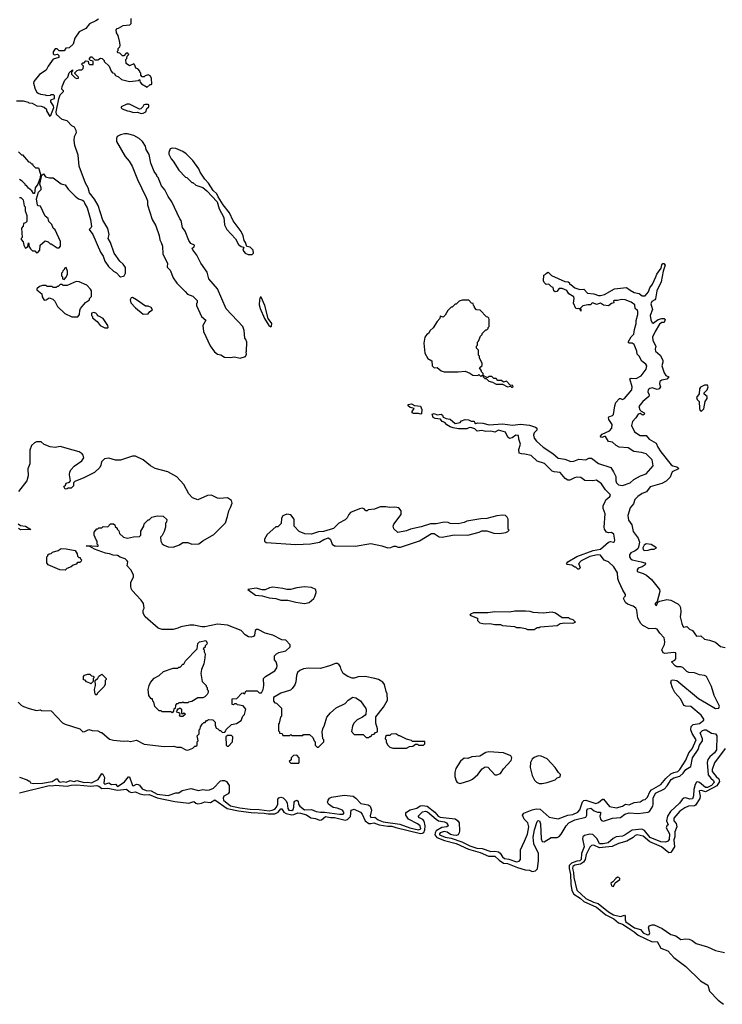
# Model space of a CAD drawing. Extents: x 2494106 to 2685573, y 758056 to 915185.
# Tile 142 of 256: x 2609816 to 2616914, y 787342 to 797296. Entities that reach past the tile are written whole.
import ezdxf

# ---------------------------------------------------------------- set-up
doc = ezdxf.new("R2010")
doc.units = 0

msp = doc.modelspace()

# ---------------------------------------------------------------- linework, layer by layer
at = {"layer": '0CON05XD'}
for points in [[(2610611.7, 797301.7), (2610586.1, 797283.9), (2610520, 797255), (2610483, 797207), (2610417, 797173), (2610371.7, 797108.3), (2610355, 797050), (2610315, 797012.5), (2610283, 797007), (2610265, 796982.5), (2610215, 796980), (2610195, 797000), (2610175, 797000), (2610155, 796970), (2610155, 796950), (2610165, 796942.5), (2610198.3, 796948.3), (2610210, 796935), (2610210, 796915), (2610153.6, 796896.4), (2610103.9, 796826.1), (2610082.5, 796785), (2610015, 796742.5), (2609959.3, 796670.7), (2609957, 796653), (2609972.5, 796595), (2609990, 796565), (2610003.9, 796553.9), (2610025, 796543.3), (2610075, 796537.5), (2610088.3, 796528.3), (2610127, 796533), (2610135, 796540), (2610155, 796540), (2610165, 796530), (2610165, 796497.5), (2610127.5, 796482.5), (2610128.8, 796465), (2610155.7, 796425.7), (2610159.2, 796405), (2610125, 796317.5), (2610090, 796375), (2610090, 796385), (2610065, 796410), (2610035, 796420), (2609993, 796423), (2609945, 796450), (2609913, 796453), (2609905, 796460), (2609855, 796472.5), (2609785, 796472.5)], [(2610835, 794697.5), (2610865, 794702.5), (2610873, 794707), (2610886.4, 794733.6), (2610885, 794790), (2610860, 794825), (2610826.7, 794855), (2610771.2, 794935), (2610733.9, 795043.9), (2610711.2, 795085), (2610721.2, 795125), (2610706.2, 795185), (2610655, 795270), (2610607.7, 795417.7), (2610573, 795483), (2610520, 795545), (2610507, 795597), (2610482.5, 795645), (2610417.5, 795815), (2610406.7, 795925), (2610373.3, 796025), (2610366.7, 796075), (2610370, 796115), (2610390, 796155), (2610387.5, 796175), (2610369.3, 796209.3), (2610344.2, 796224.2), (2610295, 796272.5), (2610245, 796287.5), (2610187.7, 796337.7), (2610184, 796365), (2610210, 796495), (2610225, 796537.5), (2610258.3, 796571.7), (2610258.3, 796578.3), (2610243.3, 796593.3), (2610245, 796620), (2610273.8, 796685), (2610302.5, 796715), (2610315, 796760), (2610350, 796790), (2610350, 796775), (2610340, 796765), (2610340, 796745), (2610375, 796710), (2610395, 796702.5), (2610410, 796705), (2610410, 796715), (2610371.7, 796751.7), (2610371.7, 796758.3), (2610398.3, 796781.7), (2610415, 796790), (2610445, 796790), (2610458.3, 796801.7), (2610460, 796825), (2610440, 796845), (2610455, 796860), (2610468.3, 796861.7), (2610485, 796880), (2610508.3, 796878.3), (2610510, 796855), (2610523, 796843), (2610558.3, 796841.7), (2610558.3, 796878.3), (2610532.5, 796882.5), (2610520, 796895), (2610520, 796905), (2610535, 796920), (2610545, 796920), (2610575, 796890), (2610605, 796890), (2610633, 796907), (2610650, 796905), (2610670, 796885), (2610670, 796875), (2610720, 796825), (2610740, 796775), (2610755, 796760), (2610770, 796755), (2610783.6, 796733.6), (2610815, 796717.5), (2610845, 796692.5), (2610925, 796672.5), (2611015, 796680), (2611025, 796690), (2611033, 796663), (2611047, 796647), (2611105, 796612.5), (2611135, 796640), (2611145, 796640), (2611150, 796645), (2611147.5, 796705), (2611135, 796730), (2611115, 796737.5), (2611085, 796730), (2611075, 796720), (2611055, 796720), (2611040, 796735), (2611040, 796755), (2611030, 796765), (2611030, 796775), (2611008.3, 796798.3), (2610990, 796805), (2610980, 796835), (2610968.3, 796848.3), (2610925, 796830), (2610891.7, 796851.7), (2610890, 796895), (2610900, 796905), (2610901.7, 796928.3), (2610920, 796945), (2610908.3, 796958.3), (2610891.7, 796958.3), (2610868.3, 796931.7), (2610855, 796930), (2610828.3, 796958.3), (2610811.7, 796961.7), (2610800, 796975), (2610810, 796985), (2610810, 797005), (2610828.3, 797021.7), (2610830, 797035), (2610827, 797067), (2610810, 797135), (2610792.5, 797165), (2610790, 797195), (2610801.7, 797208.3), (2610815, 797210), (2610863, 797237), (2610930, 797245), (2610941.7, 797258.3), (2610941.7, 797308.3)], [(2611045, 796347.5), (2611065, 796352.5), (2611090, 796365), (2611101.7, 796398.3), (2611120, 796415), (2611120, 796435), (2611115, 796437.5), (2611085, 796440), (2611070, 796435), (2611060, 796415), (2611040, 796395), (2611025, 796390), (2610925, 796442.5), (2610898.3, 796441.7), (2610840, 796415), (2610840, 796405), (2610850, 796395), (2610905, 796373.3), (2610925, 796372.5), (2610965, 796357.5), (2611005, 796360), (2611045, 796347.5)], [(2612045, 793874.2), (2612098.3, 793891.7), (2612107.5, 793915), (2612102.5, 793935), (2612107.5, 793945), (2612110, 794035), (2612101.7, 794061.7), (2612090, 794075), (2612082.5, 794155), (2612070, 794195), (2611903, 794373), (2611813.3, 794575), (2611727.5, 794677.5), (2611710, 794745), (2611647.5, 794835), (2611606.1, 794916.1), (2611565, 794970), (2611560, 794985), (2611579.3, 795000.7), (2611582.5, 795015), (2611543.6, 795033.6), (2611523.9, 795063.9), (2611487, 795157), (2611462.5, 795195), (2611447.5, 795265), (2611433, 795283), (2611353.6, 795453.6), (2611315, 795510), (2611282.5, 795575), (2611250, 795615), (2611215, 795700), (2611200, 795715), (2611200, 795725), (2611173, 795763), (2611142.5, 795845), (2611123.3, 795933.3), (2611092.5, 795985), (2611087, 796017), (2611057.5, 796065), (2611023.6, 796093.6), (2610970, 796125), (2610905, 796143.3), (2610875, 796143.3), (2610835, 796132.5), (2610802.5, 796115), (2610792.5, 796095), (2610792.5, 796065), (2610881.7, 795911.7), (2610922.5, 795865), (2610952.5, 795815), (2611005, 795680), (2611095, 795500), (2611107.5, 795465), (2611107.5, 795425), (2611153.3, 795275), (2611190.7, 795210.7), (2611226.7, 795115), (2611230.7, 795070.7), (2611246.7, 795045), (2611258.8, 795005), (2611263.8, 794925), (2611310, 794835), (2611307.5, 794795), (2611337.5, 794765), (2611366.4, 794686.4), (2611405, 794632.5), (2611489.3, 794549.3), (2611510.7, 794520.7), (2611565, 794500), (2611608.3, 794458.3), (2611610, 794435), (2611603, 794427), (2611602.5, 794405), (2611652.5, 794295), (2611697, 794257), (2611667, 794203), (2611673.6, 794143.6), (2611739.3, 793999.3), (2611785, 793937.5), (2611815, 793913.3), (2611849.5, 793909.5), (2611885, 793883.8), (2611945, 793882), (2611985, 793888), (2612045, 793874.2)], [(2612165, 794922.5), (2612178.8, 794935), (2612173.8, 794965), (2612145, 794996.7), (2612111.7, 795001.7), (2612097.5, 795045), (2612083, 795063), (2612075, 795110), (2612052.5, 795155), (2611973.9, 795263.9), (2611936.7, 795345), (2611872.5, 795425), (2611820, 795505), (2611807.5, 795535), (2611770.7, 795570.7), (2611722.5, 795645), (2611687.5, 795685), (2611640, 795755), (2611625, 795790), (2611565, 795872.5), (2611499.5, 795939.5), (2611465, 795963.3), (2611393, 795993), (2611355, 795997.5), (2611335, 795990), (2611322.5, 795955), (2611322.5, 795935), (2611345, 795890), (2611366.1, 795866.1), (2611422.5, 795775), (2611490, 795705), (2611505, 795700), (2611555, 795650), (2611565, 795650), (2611595, 795622.5), (2611665, 795600), (2611706.4, 795566.4), (2611810, 795455), (2611832.5, 795385), (2611877.5, 795295), (2611883.6, 795223.6), (2611907.5, 795175), (2611995, 795080), (2612027.5, 795025), (2612055, 795002.5), (2612080, 794995), (2612070, 794965), (2612094.3, 794934.3), (2612125, 794923.3), (2612165, 794922.5)], [(2609805, 795960), (2609835, 795930), (2609845, 795930), (2609905, 795860), (2609920, 795855), (2609935, 795840), (2609945, 795840), (2609950, 795825), (2609975, 795800), (2610005, 795800), (2610027.5, 795735), (2610021.7, 795698.3), (2610000, 795635), (2609973, 795597), (2609965, 795540), (2609955, 795540), (2609940, 795565), (2609903.6, 795593.6), (2609885, 795620), (2609875, 795620), (2609870, 795635), (2609840, 795665), (2609815, 795680)], [(2609815, 795500), (2609828.3, 795498.3), (2609850, 795475), (2609860, 795415), (2609870, 795405), (2609870, 795365), (2609887.5, 795315), (2609887.5, 795255), (2609875, 795242.5), (2609853.3, 795236.7), (2609851.7, 795208.3), (2609833, 795187), (2609840, 795095), (2609830, 795085), (2609830, 795075), (2609851.7, 795051.7), (2609857.5, 795015), (2609870.7, 794990.7), (2609875, 794987.5), (2609898.3, 795001.7), (2609905, 795040), (2609910, 795035), (2609910, 795005), (2609925, 794980), (2609945, 794960), (2609968.3, 794958.3), (2609985, 794940), (2609998.3, 794941.7), (2610020, 794965), (2610021.7, 795018.3), (2610075, 795060), (2610105, 795050), (2610125, 795030), (2610135, 795030), (2610165, 795010), (2610195, 794990), (2610215, 794990), (2610227.5, 795005), (2610227.5, 795055), (2610175, 795170), (2610155, 795190), (2610142.5, 795225), (2610110, 795255), (2610102.5, 795285), (2610075, 795310), (2610025, 795410), (2610003, 795413), (2609995, 795420), (2609986.7, 795485), (2610006.4, 795553.6), (2610031.7, 795578.3), (2610033.3, 795595), (2610020, 795635), (2610040, 795725), (2610055, 795737.5), (2610078.3, 795708.3), (2610118.3, 795698.3), (2610155, 795697.5), (2610235, 795636.7), (2610276.4, 795626.4), (2610305, 795582.5), (2610375, 795512.5), (2610410, 795485), (2610451.7, 795471.7), (2610465, 795460), (2610473.3, 795433.3), (2610497.5, 795395), (2610532.5, 795275), (2610540, 795205), (2610537.5, 795195), (2610517.5, 795175), (2610554, 795125), (2610634, 794945), (2610658.8, 794905), (2610676.7, 794855), (2610712.3, 794802.3), (2610763.9, 794753.9), (2610795, 794737.5), (2610825, 794702.5), (2610835, 794697.5)], [(2610265, 794670), (2610287, 794693), (2610297.5, 794725), (2610297.5, 794755), (2610285, 794790), (2610270, 794785), (2610270, 794775), (2610251.7, 794758.3), (2610250, 794745), (2610240, 794735), (2610240, 794705), (2610250, 794695), (2610250, 794675), (2610265, 794670)], [(2615715, 794410.4), (2615685, 794430), (2615645, 794418), (2615605, 794434), (2615592, 794428), (2615585, 794413.1), (2615555, 794414.2), (2615505, 794404.2), (2615480, 794375), (2615486.2, 794365), (2615485, 794350), (2615480, 794370), (2615465, 794377.5), (2615455, 794372.5), (2615435, 794377.5), (2615410.7, 794430.7), (2615417.7, 794477.7), (2615414.2, 794494.2), (2615363.6, 794523.6), (2615345, 794557.5), (2615295, 794577.5), (2615265, 794580), (2615243, 794547), (2615225, 794543.3), (2615213.3, 794555), (2615205, 794590), (2615190, 794595), (2615161.7, 794621.7), (2615135, 794620), (2615115, 794640), (2615107.5, 794655), (2615110, 794715), (2615125, 794720), (2615140, 794735), (2615155, 794742.5), (2615189.3, 794709.3), (2615325, 794648), (2615357.5, 794645), (2615370, 794635), (2615371.7, 794621.7), (2615385, 794620), (2615425, 794583.8), (2615475, 794568.8), (2615515, 794571.4), (2615552.6, 794532.6), (2615615, 794525.4), (2615665, 794509.1), (2615685, 794508.5), (2615725, 794519.5), (2615825.4, 794575.4), (2615945, 794587.5), (2615985, 794561.1), (2616025, 794538.5), (2616075, 794526.5), (2616103.8, 794503.8), (2616135, 794505.6), (2616168.1, 794545), (2616181.8, 794585), (2616208.3, 794621.7), (2616244.5, 794695), (2616251.9, 794725), (2616296, 794784), (2616305, 794817.5), (2616315, 794832.5), (2616325, 794832.5), (2616336.7, 794815), (2616315.5, 794754.5), (2616298.2, 794645), (2616251.5, 794555), (2616241.1, 794475), (2616234.2, 794465), (2616202.7, 794447.3), (2616192.1, 794425), (2616210.6, 794365), (2616186.7, 794305), (2616192.8, 794262.8), (2616205, 794232.5), (2616215, 794229.4), (2616265, 794264.4), (2616305, 794276.7), (2616325.8, 794275.8), (2616336.7, 794265), (2616327.5, 794235), (2616305, 794235.7), (2616280.9, 794219.1), (2616234.7, 794145.3), (2616210.9, 794085), (2616213.5, 794055), (2616225.9, 794025.9), (2616242.5, 793995), (2616235.5, 793965), (2616240.9, 793945), (2616286, 793906), (2616313.1, 793855), (2616315.3, 793835), (2616303, 793795), (2616325.5, 793725), (2616345, 793700), (2616373.3, 793685), (2616355, 793663.1), (2616305, 793651.5), (2616285, 793638.1), (2616278.9, 793615), (2616290.8, 793585), (2616275.4, 793564.6), (2616255, 793558.1), (2616205, 793575.3), (2616181.7, 793568.3), (2616166.4, 793555), (2616163.1, 793535), (2616175.8, 793505), (2616170.6, 793485), (2616111.1, 793435), (2616070, 793385), (2616081.8, 793351.8), (2616095, 793338), (2616125, 793322.5), (2616130, 793315), (2616126.7, 793305), (2616115, 793298.8), (2616105, 793301.2), (2616085, 793316.2), (2616065, 793308.6), (2616040.3, 793269.7), (2616006.9, 793235), (2615996.2, 793195), (2616027.8, 793127.8), (2616085, 793093.6), (2616145, 793091.9), (2616175.5, 793055), (2616245.2, 793015.2), (2616262.5, 792975), (2616295, 792928), (2616397.3, 792795), (2616415, 792785.2), (2616456.6, 792776.6), (2616470, 792765), (2616471.2, 792755), (2616406.5, 792725), (2616388.6, 792671.4), (2616348.8, 792631.2), (2616305, 792607.3), (2616185.6, 792575), (2616148.6, 792521.4), (2616105, 792507.4), (2616059.6, 792475), (2616030.8, 792445), (2616017.6, 792402.4), (2615985, 792361.4), (2615958.4, 792285), (2615968.4, 792235), (2616000.8, 792190.8), (2616012.3, 792122.3), (2616064.2, 792055), (2616078, 792015), (2616069.2, 791965), (2616059.6, 791945), (2616035.1, 791924.9), (2615988.9, 791905), (2615977.8, 791885), (2615977.9, 791865), (2615987.1, 791847.1), (2616005, 791833.8), (2616095.3, 791814.7), (2616131.9, 791805), (2616137.5, 791795), (2616134.5, 791785), (2616106.2, 791763.8), (2616065, 791750.2), (2616054.8, 791735), (2616055.7, 791715.7), (2616115, 791697.5), (2616149.2, 791679.2), (2616198.8, 791635), (2616281.1, 791535), (2616282.3, 791515), (2616257, 791413), (2616235, 791393.3), (2616235, 791378.8), (2616248.8, 791375), (2616263, 791407), (2616282, 791418), (2616355, 791435.6), (2616395, 791428.9), (2616465, 791388.9), (2616480.6, 791375), (2616490.5, 791355), (2616494.6, 791305.4), (2616488.7, 791258.7), (2616505, 791192.5), (2616514.4, 791165), (2616524, 791155), (2616555, 791160), (2616582.5, 791135), (2616615, 791119.4), (2616655, 791064.4), (2616697, 791067), (2616735, 791033.8), (2616785, 791024.6), (2616845, 791003.9), (2616895, 790960.4), (2616945, 790948.5)], [(2610405, 794292.5), (2610420, 794315), (2610422.5, 794355), (2610430, 794375), (2610481.7, 794438.3), (2610520, 794465), (2610523, 794477), (2610541.7, 794498.3), (2610542.5, 794555), (2610533, 794573), (2610495, 794612.5), (2610417, 794647), (2610385, 794650), (2610295, 794610), (2610255, 794610), (2610245, 794620), (2610225, 794620), (2610205, 794600), (2610195, 794600), (2610185, 794590), (2610155, 794590), (2610145, 794600), (2610095, 794600), (2610085, 794610), (2610045, 794610), (2610015, 794600), (2609990, 794575), (2609990, 794565), (2610040, 794525), (2610042.5, 794495), (2610065, 794460), (2610085, 794462.5), (2610115, 794482.5), (2610151.7, 794471.7), (2610170.7, 794450.7), (2610197.5, 794395), (2610272.5, 794325), (2610343.6, 794293.6), (2610405, 794292.5)], [(2611065, 794320), (2611115, 794322.5), (2611130, 794345), (2611157, 794363), (2611145.9, 794385.9), (2611115, 794398.8), (2611088.3, 794398.3), (2610997.5, 794465), (2610955, 794486.7), (2610942.5, 794485), (2610933.3, 794465), (2610940, 794435), (2610985, 794382.5), (2611065, 794320)], [(2612355, 794190), (2612361.7, 794198.3), (2612362.5, 794225), (2612327.5, 794275), (2612292.5, 794405), (2612255, 794490), (2612245, 794490), (2612237.5, 794465), (2612236.7, 794415), (2612246.7, 794375), (2612290, 794275), (2612333.9, 794203.9), (2612355, 794190)], [(2609815, 789637.5), (2609891.7, 789611.7), (2609905, 789600), (2609915, 789600), (2609925, 789580), (2609955, 789572.5), (2610045, 789577.5), (2610145, 789593.9), (2610185, 789622.5), (2610195, 789620.8), (2610211.8, 789595), (2610225, 789589.1), (2610255, 789593.8), (2610285, 789586.7), (2610325, 789604.2), (2610365, 789593), (2610395, 789603.8), (2610466.7, 789585), (2610505, 789587.1), (2610541.2, 789581.2), (2610607.6, 789615), (2610645, 789674.2), (2610655, 789668.6), (2610673, 789633), (2610666.7, 789576.7), (2610675, 789566.2), (2610715, 789579.2), (2610744.4, 789564.4), (2610785, 789566.9), (2610804.7, 789544.7), (2610820.5, 789555), (2610875, 789591.8), (2610915, 789642.5), (2610925, 789642.5), (2610955, 789553.8), (2610965, 789551.4), (2610995, 789565.6), (2611013.6, 789563.6), (2611026.2, 789556.2), (2611055, 789519.2), (2611092.6, 789502.6), (2611145, 789500), (2611205, 789465.3), (2611315.9, 789454.1), (2611395, 789478.8), (2611425, 789478.8), (2611455.9, 789504.1), (2611545, 789523.8), (2611623, 789503), (2611665, 789513.1), (2611705.7, 789505.7), (2611735, 789509.4), (2611775, 789527.5), (2611845, 789599.4), (2611860, 789605), (2611885, 789603.6), (2611905, 789592.7), (2611932.1, 789555), (2611932.4, 789487.6), (2611921.5, 789468.5), (2611878.7, 789445), (2611870.5, 789425), (2611874.7, 789405), (2611945, 789347), (2612039.4, 789329.4), (2612145, 789312.9), (2612235, 789311.8), (2612335, 789298.8), (2612367.2, 789302.8), (2612393.2, 789315), (2612411.4, 789335), (2612423.3, 789365), (2612424.8, 789415.2), (2612435, 789430.7), (2612455, 789437.2), (2612479.3, 789429.3), (2612508.3, 789398.3), (2612517.8, 789375), (2612525, 789320), (2612535, 789303.6), (2612565, 789301.9), (2612578.2, 789311.8), (2612586.6, 789335), (2612588.8, 789385), (2612595, 789395.4), (2612615, 789405.3), (2612631.1, 789395), (2612633.6, 789365), (2612644.7, 789345), (2612695, 789306.7), (2612765, 789311.6), (2612811, 789291), (2612855, 789283.2), (2612895, 789285.7), (2613047.5, 789265), (2613084.5, 789265.5), (2613095, 789277.5), (2613077.3, 789305), (2613025, 789324.7), (2612981.7, 789331.7), (2612936.7, 789365), (2612926.9, 789385), (2612932.2, 789405), (2612947.5, 789425), (2612965.4, 789434.6), (2613094.7, 789455.3), (2613185, 789444.5), (2613213.3, 789425), (2613261.7, 789371.7), (2613335, 789359.3), (2613355.3, 789345.3), (2613369.6, 789305), (2613355.6, 789245.6), (2613365, 789230), (2613405, 789234), (2613437.5, 789205), (2613488.1, 789185), (2613655, 789161.7), (2613756.5, 789125), (2613845, 789107), (2613867.8, 789115), (2613861.1, 789145), (2613835.8, 789165), (2613743.9, 789213.9), (2613716.9, 789255), (2613716.9, 789273.1), (2613725.3, 789284.7), (2613762.4, 789307.6), (2613827.5, 789325), (2613862.2, 789347.8), (2613885, 789352.8), (2613933.5, 789343.5), (2614010, 789285), (2614044.7, 789245), (2614062.5, 789235), (2614215, 789217.1), (2614240.5, 789200.5), (2614254.4, 789175), (2614260, 789095), (2614256.7, 789075), (2614244.6, 789055.4), (2614225, 789048.5), (2614195, 789050.4), (2614169.5, 789059.5), (2614135, 789083.1), (2614105, 789088.4), (2614065.5, 789075), (2614056.9, 789065), (2614058.8, 789055), (2614115, 789032.3), (2614175, 789020.3), (2614283.2, 788983.2), (2614365, 788943), (2614435, 788920.4), (2614488.4, 788918.4), (2614575, 788887.5), (2614615, 788891), (2614652.8, 788882.8), (2614671.3, 788871.3), (2614695, 788831.1), (2614715, 788815.4), (2614759.2, 788809.2), (2614835, 788780.4), (2614862.2, 788787.8), (2614874, 788805), (2614876.7, 788905), (2614917.7, 788992.3), (2614945, 789062.5), (2614958.5, 789135), (2614949.4, 789175), (2614912.8, 789212.8), (2614896.7, 789255), (2614910.8, 789275), (2614995, 789306.7), (2615035, 789318.2), (2615075, 789313.9), (2615165, 789233.8), (2615255, 789216.2), (2615354.5, 789255.5), (2615405, 789260.6), (2615454, 789285), (2615475, 789308), (2615501.5, 789388.5), (2615517, 789403), (2615535, 789404.1), (2615636.6, 789373.4), (2615665, 789383.1), (2615705, 789414.4), (2615715, 789414.3), (2615775, 789343.1), (2615845, 789329.2), (2615905, 789343.8), (2615935, 789363.8), (2615975, 789358.8), (2616025, 789381.2), (2616085, 789390), (2616115, 789408), (2616135, 789413.8), (2616157.5, 789435), (2616181.7, 789488.3), (2616199.1, 789510.9), (2616295, 789562.2), (2616344.8, 789625.2), (2616395, 789670.3), (2616425, 789685.9), (2616465, 789696.5), (2616485, 789715.7), (2616545, 789811.2), (2616576.9, 789883.1), (2616608.6, 789925), (2616648.8, 790015), (2616610, 790080), (2616597.4, 790117.4), (2616600.2, 790149.8), (2616620.7, 790169.3), (2616685, 790180.8), (2616726.7, 790215), (2616727.1, 790225), (2616700.9, 790265), (2616595, 790353.8), (2616545, 790356.9), (2616525, 790364.2), (2616495, 790426), (2616435.8, 790495), (2616412.4, 790542.4), (2616396, 790595), (2616402, 790618), (2616415, 790623.3), (2616455, 790614), (2616675, 790434.7), (2616753.3, 790385), (2616845, 790333.5), (2616880, 790335), (2616885.7, 790355), (2616832.4, 790462.4), (2616805.8, 790555.8), (2616754.3, 790654.3), (2616735, 790664.7), (2616685, 790671.4), (2616635, 790692.8), (2616575, 790695.5), (2616555, 790705.6), (2616515, 790747.3), (2616495, 790754.6), (2616455, 790751.9), (2616437.5, 790765), (2616402.5, 790805), (2616435, 790821.4), (2616445, 790834), (2616443.6, 790893.6), (2616425, 790898.7), (2616335, 790887.5), (2616316.9, 790895), (2616303.2, 790925), (2616331.1, 790978.9), (2616333.4, 791005), (2616326.5, 791046.5), (2616282.2, 791092.2), (2616256.6, 791135), (2616235, 791141.9), (2616175, 791138.9), (2616110.5, 791170.5), (2616091.7, 791191.7), (2616061.8, 791245), (2616049.6, 791325), (2616041.1, 791345), (2616015, 791365.6), (2615955, 791386.7), (2615936.7, 791405), (2615917.5, 791445), (2615921.7, 791458.3), (2615937, 791473), (2615936.7, 791485), (2615908.8, 791528.8), (2615867.8, 791617.8), (2615859.6, 791645), (2615855.3, 791705), (2615818.5, 791765), (2615765.6, 791815), (2615722, 791832), (2615685, 791882.9), (2615654.5, 791885.5), (2615575, 791870), (2615490, 791825), (2615460, 791795), (2615470, 791785), (2615477.5, 791755), (2615465, 791740), (2615455, 791740), (2615435, 791760), (2615425, 791760), (2615395, 791780), (2615348.3, 791788.3), (2615340, 791795), (2615355, 791816.2), (2615445, 791870), (2615609.5, 791930.5), (2615685, 791944.4), (2615766.2, 792013.8), (2615785, 792019.4), (2615815, 792012.7), (2615825, 792019.2), (2615828.5, 792035), (2615817.2, 792095), (2615795, 792112.5), (2615765, 792109.5), (2615746.1, 792116.1), (2615725.4, 792145), (2615720, 792165), (2615732, 792302), (2615712.4, 792355), (2615710.6, 792385), (2615728.6, 792415), (2615736.7, 792443.3), (2615779.1, 792475), (2615784.5, 792485), (2615781.8, 792495), (2615732.8, 792542.8), (2615695, 792602.9), (2615645, 792641.9), (2615605.5, 792634.5), (2615526.6, 792636.6), (2615485, 792666.2), (2615445, 792669.6), (2615420, 792665), (2615375, 792640.6), (2615355, 792639.4), (2615326.2, 792656.2), (2615275, 792718.8), (2615215, 792724.5), (2615195, 792733.1), (2615118, 792808), (2615043.9, 792833.9), (2614985, 792890.8), (2614920, 792905), (2614885, 792906.2), (2614862.5, 792915), (2614859.3, 792950.7), (2614876.7, 793005), (2614860, 793055), (2614855, 793092.5), (2614830, 793095), (2614791.7, 793068.3), (2614765, 793062.5), (2614746.4, 793076.4), (2614722.5, 793125), (2614655, 793145.6), (2614615, 793127.5), (2614575, 793135.8), (2614525, 793131.2), (2614485, 793144), (2614436.7, 793136.7), (2614415, 793160), (2614375, 793173.8), (2614355, 793171.2), (2614335, 793158.8), (2614249.5, 793159.5), (2614195, 793170), (2614165, 793180), (2614131.7, 793201.7), (2614110, 793225), (2614084.3, 793234.3), (2614066.9, 793256.9), (2614014.2, 793264.2), (2613995, 793273.8), (2613982.5, 793307.5), (2614005, 793313.3), (2614035, 793302.5), (2614075, 793307.5), (2614087, 793297), (2614095, 793277.5), (2614125, 793263.3), (2614165, 793257.5), (2614215, 793214), (2614267, 793223), (2614278.3, 793241.7), (2614315, 793252.5), (2614351.7, 793251.7), (2614378.3, 793238.3), (2614407, 793237), (2614410, 793225), (2614425, 793213.3), (2614445, 793220), (2614495, 793217.5), (2614558.3, 793201.7), (2614695, 793209.2), (2614795.5, 793195.5), (2614875, 793208.2), (2614967.5, 793197.5), (2615025.8, 793175.8), (2615040, 793165), (2615040, 793145), (2615015, 793118.8), (2615007.1, 793095), (2615015, 793066.2), (2615038, 793035), (2615106, 792975), (2615200.7, 792910.7), (2615255, 792864.6), (2615325, 792852.5), (2615385, 792828.9), (2615415, 792832.9), (2615465, 792853.1), (2615534.2, 792845.8), (2615565, 792861.9), (2615591.7, 792861.7), (2615665, 792810), (2615789.5, 792769.5), (2615814.8, 792724.8), (2615838.8, 792678.8), (2615839.2, 792635), (2615845.3, 792615), (2615866.9, 792595), (2615905, 792588.1), (2615982.5, 792615), (2616021.9, 792648.1), (2616087.1, 792682.9), (2616145, 792703.9), (2616216.1, 792785), (2616205, 792847.8), (2616145, 792906.1), (2616098.1, 792921.9), (2616021.9, 792931.9), (2615965, 792967.7), (2615873.8, 792973.8), (2615841.7, 792991.7), (2615805, 793023.3), (2615765, 793033.3), (2615735, 793081.2), (2615725, 793083.3), (2615698.3, 793071.7), (2615687.5, 793075), (2615683.3, 793085), (2615701.2, 793105), (2615775, 793139.5), (2615796.8, 793165), (2615803.2, 793205), (2615768.5, 793255), (2615763.3, 793275), (2615768.1, 793281.9), (2615805, 793293.1), (2615815.6, 793305), (2615827.3, 793392.7), (2615838.9, 793425), (2615875, 793466.2), (2615885, 793468), (2615905, 793456.7), (2615925, 793465.8), (2616000, 793555), (2616005.4, 793585), (2615980, 793665), (2615995, 793672.2), (2616045, 793668.9), (2616095, 793696.7), (2616146.1, 793763.9), (2616152.5, 793795), (2616142.4, 793812.4), (2616102, 793845), (2616075.6, 793895), (2616055.7, 793915), (2616051.1, 793945), (2616022.7, 794012.7), (2616005, 794025.6), (2615975, 794026), (2615964.3, 794035), (2615995, 794089.2), (2616021.5, 794118.5), (2616026.4, 794165), (2616044.6, 794225), (2616044.5, 794255), (2616060, 794315), (2616061.8, 794345), (2616056.4, 794356.4), (2616032.5, 794375), (2616029.2, 794415), (2615995, 794440.6), (2615933.8, 794463.8), (2615895, 794468.5), (2615855, 794455.8), (2615822.1, 794457.9), (2615816.4, 794453.6), (2615820, 794435), (2615795, 794426.7), (2615765, 794401.8), (2615715, 794410.4)], [(2614795, 793580), (2614800, 793585), (2614798.3, 793598.3), (2614771.7, 793601.7), (2614735, 793640), (2614705, 793630), (2614685, 793650), (2614645, 793650), (2614628.3, 793668.3), (2614605, 793670), (2614585, 793690), (2614555, 793690), (2614545, 793680), (2614535, 793680), (2614500, 793700), (2614498.3, 793718.3), (2614480, 793735), (2614480, 793745), (2614460, 793775), (2614488.3, 793801.7), (2614490, 793825), (2614460, 793875), (2614460, 793895), (2614450, 793905), (2614450, 793955), (2614430, 793975), (2614430, 793995), (2614440, 794005), (2614440, 794035), (2614450, 794045), (2614470, 794095), (2614490, 794115), (2614490, 794125), (2614525, 794160), (2614535, 794160), (2614550, 794175), (2614550, 794185), (2614560, 794195), (2614560, 794265), (2614555, 794280), (2614545, 794290), (2614531.7, 794291.7), (2614468.3, 794358.3), (2614431.7, 794361.7), (2614410, 794385), (2614410, 794395), (2614400, 794405), (2614398.3, 794428.3), (2614381.7, 794431.7), (2614355, 794460), (2614285, 794460), (2614255, 794450), (2614225, 794420), (2614215, 794420), (2614185, 794390), (2614175, 794390), (2614140, 794355), (2614115, 794310), (2614095, 794290), (2614065, 794300), (2614060, 794275), (2614032.5, 794245), (2613995, 794182.5), (2613962.5, 794155), (2613946.4, 794123.6), (2613930, 794115), (2613907.5, 794085), (2613900, 794025), (2613907.5, 793925), (2613940.5, 793870.5), (2613978.9, 793848.9), (2613984, 793795), (2614005, 793776), (2614035, 793781.2), (2614075, 793746.2), (2614105, 793736), (2614245, 793736.7), (2614315, 793743.3), (2614365, 793722.5), (2614395, 793702.5), (2614445, 793700), (2614455, 793710), (2614475, 793690), (2614485, 793700), (2614500, 793700), (2614500, 793685), (2614515, 793670), (2614528.3, 793668.3), (2614555, 793642.5), (2614591.7, 793631.7), (2614628.3, 793611.7), (2614695, 793610), (2614743, 793583), (2614775, 793590), (2614785, 793580), (2614795, 793580)], [(2610705, 794180), (2610710, 794185), (2610707.5, 794205), (2610660, 794275), (2610615, 794300), (2610605, 794300), (2610600, 794315), (2610585, 794330), (2610565, 794337.5), (2610541.7, 794328.3), (2610540, 794305), (2610550, 794295), (2610551.7, 794281.7), (2610600, 794245), (2610627.5, 794205), (2610675, 794180), (2610705, 794180)], [(2616705, 793340), (2616727, 793363), (2616740, 793435), (2616760, 793465), (2616760, 793485), (2616731.7, 793511.7), (2616730, 793525), (2616760, 793555), (2616770, 793585), (2616765, 793600), (2616735, 793602.5), (2616695, 793582.5), (2616683.3, 793565), (2616680, 793515), (2616652.5, 793475), (2616660, 793455), (2616680, 793435), (2616682.5, 793365), (2616688.3, 793348.3), (2616705, 793340)], [(2613865, 793306.7), (2613845, 793316), (2613795, 793316.2), (2613782, 793322), (2613780, 793335), (2613800, 793365), (2613760, 793375), (2613741.7, 793391.7), (2613740, 793405), (2613775, 793411.2), (2613805, 793396.7), (2613865, 793388), (2613878, 793355), (2613875, 793312.5), (2613865, 793306.7)], [(2611515, 789912.5), (2611565, 789930), (2611585, 789950), (2611595, 789950), (2611608.3, 789961.7), (2611610, 789995), (2611620, 790005), (2611610, 790055), (2611630, 790075), (2611630, 790115), (2611640, 790125), (2611643, 790147), (2611660, 790175), (2611675, 790190), (2611688.3, 790191.7), (2611705, 790210), (2611715, 790210), (2611725, 790220), (2611768.3, 790218.3), (2611790, 790195), (2611790, 790165), (2611800, 790135), (2611818.3, 790128.3), (2611835, 790110), (2611845, 790110), (2611865, 790090), (2611888.3, 790091.7), (2611900, 790105), (2611901.7, 790118.3), (2611955, 790170), (2612005, 790180), (2612055, 790210), (2612070, 790255), (2612087, 790273), (2612100, 790325), (2612075, 790360), (2612015, 790370), (2612005, 790380), (2611985, 790380), (2611975, 790370), (2611961.7, 790371.7), (2611961.7, 790428.3), (2612008.3, 790431.7), (2612061.7, 790488.3), (2612075, 790490), (2612088.3, 790481.7), (2612105, 790510), (2612215, 790510), (2612235, 790490), (2612258.3, 790491.7), (2612277.5, 790525), (2612282.5, 790565), (2612280, 790635), (2612300, 790655), (2612395, 790712.5), (2612412.5, 790745), (2612416.4, 790766.4), (2612407.5, 790805), (2612390, 790825), (2612390, 790865), (2612410, 790885), (2612435, 790897.5), (2612505, 790916.7), (2612550, 790955), (2612550, 790975), (2612505, 791022.5), (2612465, 791027.5), (2612375, 791072.5), (2612295, 791093.3), (2612225, 791132.5), (2612208.3, 791131.7), (2612195, 791120), (2612190, 791075), (2612178.3, 791061.7), (2612155, 791052.5), (2612128.3, 791058.3), (2612095, 791077.5), (2612055, 791122.5), (2611915, 791173.3), (2611815, 791186), (2611685, 791157.5), (2611655, 791157.5), (2611576.1, 791176.1), (2611535, 791176.2), (2611445, 791158.8), (2611415, 791143.8), (2611365, 791131.2), (2611255, 791131.2), (2611215, 791143.3), (2611085, 791257.5), (2611063.3, 791295), (2611062.5, 791325), (2611072.5, 791345), (2611066.7, 791395), (2611045, 791427.5), (2610953.6, 791523.6), (2610942.5, 791545), (2610937.5, 791565), (2610940, 791605), (2610966.7, 791665), (2610966.7, 791685), (2610937.5, 791735), (2610903, 791773), (2610907.5, 791815), (2610902.5, 791825), (2610883.3, 791845), (2610831.3, 791861.3), (2610805, 791878.6), (2610761.3, 791881.3), (2610725, 791897.5), (2610682, 791902), (2610572, 791942), (2610525, 791970), (2610495, 791972.5), (2610490, 791975), (2610495, 791980), (2610595, 791973.3), (2610610, 791975), (2610610, 791985), (2610600, 791995), (2610600, 792025), (2610588.3, 792038.3), (2610570, 792085), (2610570, 792115), (2610595, 792150), (2610605, 792150), (2610615, 792160), (2610645, 792160), (2610658.3, 792171.7), (2610705, 792170), (2610735, 792200), (2610765, 792200), (2610778.3, 792188.3), (2610781.7, 792171.7), (2610800, 792155), (2610800, 792145), (2610817, 792127), (2610825, 792100), (2610863.3, 792063.3), (2610905, 792053.3), (2610965, 792067.5), (2611025, 792070), (2611040, 792085), (2611040, 792125), (2611070, 792175), (2611075, 792200), (2611115, 792240), (2611125, 792240), (2611150, 792265), (2611205, 792280), (2611267, 792277), (2611301.7, 792241.7), (2611300, 792215), (2611290, 792205), (2611290, 792165), (2611277, 792123), (2611255, 792080), (2611240, 792065), (2611242.5, 792025), (2611257, 791997), (2611275, 791982.5), (2611317, 791967), (2611365, 791963.3), (2611431.7, 791988.3), (2611465, 792010), (2611515, 792010), (2611555, 791992.5), (2611625, 791997.5), (2611665, 792027.5), (2611778.3, 792091.7), (2611895, 792210), (2611917, 792273), (2611928.3, 792331.7), (2611947, 792363), (2611961.7, 792408.3), (2611956.4, 792436.4), (2611915, 792462.5), (2611835, 792456.7), (2611815, 792460), (2611755, 792490), (2611715, 792486.2), (2611615, 792442.5), (2611563, 792463), (2611523.9, 792503.9), (2611475.8, 792595.8), (2611404.1, 792674.1), (2611313.9, 792723.9), (2611185, 792760), (2611136.4, 792786.4), (2611065, 792846.7), (2610985, 792883.3), (2610955, 792882.5), (2610835, 792842.5), (2610785, 792842.5), (2610715, 792862.5), (2610673, 792857), (2610643, 792827), (2610637, 792793), (2610625, 792770), (2610573, 792717), (2610465, 792663.3), (2610371.7, 792628.3), (2610360, 792615), (2610360, 792585), (2610335, 792560), (2610305, 792560), (2610297, 792553), (2610275, 792550), (2610261.7, 792578.3), (2610278.3, 792591.7), (2610285, 792610), (2610318.3, 792621.7), (2610330, 792635), (2610320, 792695), (2610322.5, 792725), (2610335, 792750), (2610367, 792783), (2610442.5, 792835), (2610462.5, 792865), (2610456.7, 792895), (2610446.1, 792906.1), (2610415.9, 792925.9), (2610357, 792943), (2610225, 792980), (2610175, 792972.5), (2610125, 792977.5), (2610065, 793000), (2610033, 793027), (2609985, 793027.5), (2609965, 793017.5), (2609935, 792990), (2609920, 792945), (2609920, 792805), (2609897.5, 792755), (2609902.5, 792685), (2609887.5, 792635), (2609802.5, 792525)], [(2613536.4, 791956.4), (2613565, 791958.8), (2613596.4, 791973.6), (2613615, 791973.3), (2613637, 791963), (2613665, 791963.3), (2613855, 792027.5), (2613975, 792100), (2614005, 792100), (2614055, 792067.5), (2614085, 792063.3), (2614205, 792086.7), (2614345, 792083.3), (2614456.4, 792113.6), (2614485, 792127.5), (2614535, 792127.5), (2614605, 792103.3), (2614665, 792100), (2614727, 792113), (2614748.3, 792121.7), (2614760, 792135), (2614750, 792145), (2614750, 792245), (2614742.5, 792265), (2614725, 792282.5), (2614695, 792287.5), (2614635, 792280), (2614535, 792253.3), (2614475, 792250), (2614333.6, 792226.4), (2614305, 792213.3), (2614245, 792200), (2614165, 792202.5), (2614145, 792212.5), (2614105, 792217.5), (2614025, 792200), (2613965, 792200), (2613871.7, 792168.3), (2613763.6, 792146.4), (2613725, 792127.5), (2613635, 792112.5), (2613595, 792150), (2613590, 792175), (2613597.5, 792195), (2613670, 792295), (2613671.7, 792331.7), (2613645, 792362.5), (2613605, 792367.5), (2613555, 792363.3), (2613515, 792372.5), (2613458.3, 792371.7), (2613401.7, 792348.3), (2613338.3, 792341.7), (2613325, 792330), (2613311.7, 792331.7), (2613295, 792350), (2613277, 792357), (2613248.3, 792351.7), (2613157, 792313), (2613140, 792295), (2613125, 792260), (2613105, 792240), (2613040, 792205), (2612985, 792152.5), (2612885, 792122.5), (2612835, 792117.5), (2612765, 792093.3), (2612697, 792097), (2612640.7, 792120.7), (2612590, 792175), (2612590, 792245), (2612555, 792290), (2612515, 792297.5), (2612475, 792280), (2612460, 792255), (2612458.3, 792201.7), (2612425, 792170), (2612405, 792170), (2612315, 792090), (2612290, 792045), (2612290, 792025), (2612305, 792010), (2612605, 791988.8), (2612755, 791996.2), (2612845, 792013.8), (2612889.3, 792040.7), (2612935, 792057.5), (2612955, 792040), (2612972.5, 791995), (2612995, 791976.7), (2613006.1, 791976.1), (2613205, 791972.5), (2613365, 792000.8), (2613475, 791976.7), (2613536.4, 791956.4)], [(2609799.2, 792199.2), (2609825, 792183.8), (2609875, 792176.7), (2609928.3, 792141.7), (2609825, 792140), (2609805, 792152.5)], [(2616125, 791930), (2616165, 791933.3), (2616195, 791943.3), (2616226.4, 791943.6), (2616250, 791955), (2616195, 791990), (2616145, 791997.5), (2616125, 791983.3), (2616112.9, 791955), (2616115, 791940), (2616125, 791930)], [(2610275, 791732.5), (2610223, 791733), (2610103.6, 791783.6), (2610090, 791805), (2610090, 791865), (2610100, 791875), (2610100, 791885), (2610113, 791897), (2610135, 791900), (2610148.3, 791911.7), (2610205, 791930), (2610235, 791950), (2610285, 791947.5), (2610375, 791930), (2610397, 791897), (2610401.7, 791871.7), (2610415, 791860), (2610428.3, 791858.3), (2610430, 791845), (2610440, 791835), (2610438.3, 791821.7), (2610425, 791810), (2610401.7, 791808.3), (2610385, 791790), (2610355, 791780), (2610337, 791763), (2610293, 791747), (2610275, 791732.5)], [(2612695, 791394), (2612740, 791405), (2612787.5, 791445), (2612797.5, 791465), (2612810, 791505), (2612807.5, 791535), (2612765, 791556.7), (2612695, 791563.3), (2612617, 791553), (2612553, 791537), (2612515, 791536.7), (2612475, 791546.7), (2612375, 791557.5), (2612338.3, 791551.7), (2612295, 791532.5), (2612265, 791532.5), (2612205, 791547.5), (2612120, 791535), (2612198.3, 791478.3), (2612265, 791470), (2612335, 791450), (2612405, 791443.8), (2612455, 791426.2), (2612525.9, 791425.9), (2612605, 791405.8), (2612695, 791394)], [(2615015, 791130), (2615045, 791150), (2615065, 791150), (2615075, 791157.5), (2615245, 791172.5), (2615275, 791192.5), (2615325, 791197.5), (2615403.9, 791193.9), (2615430, 791205), (2615408.3, 791228.3), (2615375, 791240), (2615365, 791250), (2615295, 791250), (2615230, 791295), (2615195, 791307.5), (2615105, 791297.5), (2615005, 791302.5), (2614975, 791312.5), (2614925, 791317.5), (2614817, 791317), (2614765, 791307.5), (2614615, 791310), (2614545, 791300), (2614401.7, 791298.3), (2614370, 791285), (2614362.5, 791275), (2614440, 791245), (2614441.7, 791221.7), (2614465, 791200), (2614495, 791192.5), (2614525, 791187.5), (2614565, 791192.5), (2614615, 791182.5), (2614675, 791180), (2614695, 791172.5), (2614815, 791160), (2614835, 791150), (2614875, 791150), (2614925, 791140), (2614945, 791130), (2615015, 791130)], [(2611355, 790290), (2611345, 790300), (2611255, 790300), (2611245, 790310), (2611225, 790310), (2611181.7, 790351.7), (2611170, 790395), (2611160, 790405), (2611158.3, 790428.3), (2611145, 790430), (2611120, 790465), (2611112.5, 790525), (2611122.5, 790565), (2611137.5, 790595), (2611175, 790640), (2611225, 790667.5), (2611270, 790705), (2611365, 790740), (2611415, 790740), (2611425, 790750), (2611438.3, 790751.7), (2611465, 790780), (2611475, 790780), (2611490, 790815), (2611610, 790935), (2611615, 790990), (2611633, 791007), (2611695, 791020), (2611710, 790995), (2611707, 790983), (2611690, 790965), (2611688.3, 790951.7), (2611670, 790935), (2611680, 790925), (2611680, 790905), (2611690, 790885), (2611687.5, 790845), (2611677, 790783), (2611652.5, 790725), (2611647.5, 790685), (2611660, 790605), (2611700, 790565), (2611700, 790555), (2611710, 790545), (2611710, 790525), (2611720, 790515), (2611720, 790495), (2611710, 790475), (2611685, 790450), (2611665, 790440), (2611615, 790440), (2611556.7, 790403.3), (2611523, 790397), (2611515, 790390), (2611475, 790390), (2611465, 790400), (2611455, 790390), (2611425, 790390), (2611415, 790380), (2611401.7, 790378.3), (2611390, 790365), (2611388.3, 790331.7), (2611371.7, 790328.3), (2611370, 790305), (2611355, 790290)], [(2612835, 789940), (2612890, 789995), (2612890, 790015), (2612880, 790025), (2612872.5, 790095), (2612877.5, 790125), (2612896.4, 790163.6), (2612920, 790245), (2612955, 790290), (2613015, 790340), (2613105, 790382.5), (2613133.6, 790416.4), (2613183, 790447), (2613211.7, 790441.7), (2613259.3, 790409.3), (2613311.7, 790331.7), (2613317.5, 790315), (2613312.5, 790275), (2613306.4, 790263.6), (2613280, 790245), (2613225, 790217.5), (2613192.5, 790185), (2613177.5, 790155), (2613168.3, 790098.3), (2613195, 790070), (2613285, 790070), (2613315, 790040), (2613345, 790040), (2613355, 790050), (2613365, 790050), (2613381.7, 790068.3), (2613398.3, 790071.7), (2613411.7, 790088.3), (2613430, 790095), (2613430, 790125), (2613412.5, 790185), (2613413, 790247), (2613492.5, 790345), (2613532.5, 790415), (2613529.3, 790479.3), (2613517.5, 790505), (2613502.5, 790575), (2613485, 790597.5), (2613440, 790625), (2613405, 790636.7), (2613305, 790656.7), (2613237, 790653), (2613195, 790640), (2613175, 790640), (2613130, 790655), (2613082.5, 790685), (2613062.5, 790725), (2613057.5, 790755), (2613043.6, 790773.6), (2613026.4, 790786.4), (2613005, 790786.7), (2612945, 790762.5), (2612855, 790737.5), (2612735, 790738.8), (2612685, 790733.3), (2612645, 790716.7), (2612623.3, 790695), (2612613.6, 790666.4), (2612607, 790603), (2612597, 790573), (2612570, 790535), (2612551.7, 790518.3), (2612455, 790486.7), (2612380, 790445), (2612380, 790405), (2612395, 790390), (2612410, 790385), (2612460, 790335), (2612460, 790255), (2612450, 790245), (2612437, 790183), (2612430, 790175), (2612430, 790105), (2612440, 790095), (2612441.7, 790081.7), (2612468.3, 790078.3), (2612475, 790060), (2612545, 790060), (2612555, 790070), (2612565, 790060), (2612675, 790060), (2612685, 790070), (2612745, 790070), (2612778.3, 790038.3), (2612790, 790005), (2612800, 789995), (2612801.7, 789961.7), (2612821.7, 789941.7), (2612835, 789940)], [(2610535, 790580), (2610525, 790590), (2610491.7, 790601.7), (2610478.3, 790618.3), (2610461.7, 790621.7), (2610460, 790655), (2610471.7, 790668.3), (2610505, 790680), (2610525, 790680), (2610541.7, 790661.7), (2610558.3, 790658.3), (2610570, 790645), (2610560, 790635), (2610560, 790605), (2610535, 790580)], [(2610595, 790470), (2610585, 790470), (2610578.3, 790478.3), (2610572.5, 790525), (2610582.5, 790565), (2610580, 790615), (2610605, 790640), (2610615, 790660), (2610645, 790680), (2610690, 790635), (2610690, 790625), (2610680, 790615), (2610680, 790575), (2610665, 790550), (2610600, 790485), (2610595, 790470)], [(2609800, 790395), (2609830, 790365), (2609855, 790352.5), (2609910.7, 790330.7), (2609985, 790313.3), (2610025, 790317.5), (2610035, 790312.5), (2610135, 790310), (2610247, 790187), (2610275, 790172.5), (2610425, 790127.5), (2610455, 790097.5), (2610475, 790100), (2610515, 790120), (2610548.3, 790108.3), (2610607, 790107), (2610635, 790090), (2610645, 790090), (2610725, 790022.5), (2610765, 790012.5), (2610865, 790003.3), (2610905, 790006.7), (2610935, 790000), (2610995, 790012.5), (2611075, 789970), (2611275, 789947.5), (2611371.7, 789951.7), (2611405, 789940), (2611445, 789940), (2611493, 789913), (2611515, 789912.5)], [(2611465, 790250), (2611441.7, 790251.7), (2611430, 790265), (2611438.3, 790278.3), (2611425, 790290), (2611411.7, 790291.7), (2611400, 790305), (2611410, 790315), (2611411.7, 790328.3), (2611425, 790330), (2611435, 790340), (2611450, 790325), (2611451.7, 790281.7), (2611465, 790280), (2611475, 790290), (2611490, 790275), (2611465, 790250)], [(2613910.8, 789105), (2613914.2, 789145), (2613902.6, 789192.6), (2613890, 789210), (2613855.9, 789225.9), (2613841.2, 789245), (2613885, 789288.8), (2613915, 789294), (2613935, 789286.5), (2614022.4, 789212.4), (2614048.1, 789198.1), (2614106.7, 789185), (2614126.7, 789175), (2614141.2, 789155), (2614143.3, 789145), (2614132.7, 789137.3), (2614080.8, 789129.2), (2614024.7, 789095.3), (2614012.7, 789075), (2614010.8, 789055), (2614029.3, 789029.3), (2614106.8, 788996.8), (2614225, 788965.7), (2614350.5, 788910.5), (2614468.8, 788875), (2614550.8, 788840.8), (2614615, 788837.9), (2614658.6, 788798.6), (2614705, 788768.1), (2614745, 788765.3), (2614845.5, 788724.5), (2614921.2, 788701.2), (2614965, 788698.2), (2614995, 788685.5), (2615028.7, 788691.3), (2615047.3, 788712.7), (2615056.9, 788795), (2615056.7, 788865), (2615009.1, 788965), (2615002.4, 789032.4), (2615015.7, 789105), (2615045, 789190), (2615055, 789200), (2615067.5, 789195), (2615079.2, 789165), (2615083.8, 789015), (2615095, 788988.9), (2615115, 788982.7), (2615185, 789028.7), (2615245, 789028.8), (2615265, 789036.8), (2615287.2, 789062.8), (2615335.4, 789145), (2615365, 789176.1), (2615425, 789206.5), (2615536.1, 789233.9), (2615547.1, 789252.9), (2615546.4, 789303.6), (2615555, 789316.7), (2615585, 789323.8), (2615619.3, 789299.3), (2615655, 789285.6), (2615683, 789283), (2615683, 789263), (2615677.8, 789245), (2615682.9, 789215), (2615695, 789201.2), (2615715, 789194.7), (2615805, 789224.7), (2615885, 789231.3), (2615930, 789265), (2615975, 789278.8), (2616065, 789271.9), (2616165, 789283.9), (2616179.2, 789290.8), (2616211.7, 789345), (2616216.7, 789366.7), (2616214.7, 789425), (2616239.5, 789475), (2616329, 789521), (2616358.6, 789551.4), (2616398.6, 789615), (2616425, 789632.2), (2616485, 789647.3), (2616520.7, 789679.3), (2616545, 789715.6), (2616597.5, 789745), (2616612.7, 789835), (2616670.6, 789919.4), (2616685, 789960), (2616712.7, 790005), (2616712.7, 790025), (2616692, 790085), (2616715, 790108.6), (2616735, 790116.9), (2616752.5, 790115), (2616805, 790083.8), (2616847, 790077), (2616860, 790055), (2616856.4, 789915), (2616835, 789884.4), (2616786.9, 789843.1), (2616769.6, 789815), (2616760.8, 789785), (2616772.4, 789662.4), (2616797.4, 789627.4), (2616826, 789605), (2616833.3, 789585), (2616804.2, 789555), (2616765.8, 789535), (2616745, 789533.6), (2616685.7, 789585.7), (2616665, 789591.6), (2616653.4, 789586.6), (2616639.1, 789565), (2616625.8, 789515), (2616625, 789450), (2616615, 789420), (2616585, 789414.6), (2616545, 789427.5), (2616525, 789424.6), (2616508.2, 789411.8), (2616482.9, 789375), (2616390.2, 789289.8), (2616360.9, 789245), (2616349.4, 789195), (2616367.5, 789155), (2616354.2, 789145.8), (2616348, 789125), (2616379.4, 789065), (2616378, 789008), (2616365, 788991.2), (2616340, 788980), (2616295, 788984.7), (2616185, 789028.9), (2616127.8, 789097.8), (2616102.1, 789112.1), (2616005, 789100.8), (2615934.3, 789055), (2615905, 789043.1), (2615843.8, 789036.2), (2615812.1, 789017.9), (2615761.9, 788975), (2615712.5, 788965), (2615674.6, 788965), (2615649.7, 789015), (2615605, 789058.8), (2615575, 789062.9), (2615520.8, 789049.2), (2615506.8, 789035), (2615501.1, 789015), (2615519.2, 788935), (2615490.5, 788865), (2615489.3, 788805), (2615475, 788792.5), (2615445, 788790.4), (2615391.7, 788768.3), (2615368.8, 788745), (2615368.4, 788715), (2615379.7, 788655), (2615382.9, 788555), (2615393.8, 788493.8), (2615414.4, 788455), (2615478.8, 788415), (2615515, 788382), (2615645, 788324.5), (2615737.4, 788247.4), (2615818.6, 788205), (2615865, 788165.8), (2615905, 788151.8), (2615964.4, 788115), (2616025, 788074.6), (2616065, 788039.1), (2616205, 787974.5), (2616255, 787978), (2616295, 787908.1), (2616365, 787881.9), (2616424, 787814), (2616545, 787725.4), (2616695, 787579.6), (2616728.8, 787558.8), (2616767.5, 787535), (2616786.5, 787475), (2616873.7, 787383.7), (2616925, 787341.6)], [(2611925, 789952.5), (2611967.5, 789995), (2611970, 790045), (2611955, 790060), (2611915, 790060), (2611900, 790045), (2611903, 789963), (2611913, 789953), (2611925, 789952.5)], [(2613725, 789932.5), (2613753, 789947), (2613787, 789953), (2613815, 789970), (2613835, 789970), (2613845, 789960), (2613895, 789960), (2613910, 789975), (2613908.3, 789998.3), (2613785, 790000), (2613775, 790010), (2613723, 790023), (2613655, 790057.5), (2613645, 790057.5), (2613615, 790077.5), (2613568.3, 790071.7), (2613555, 790060), (2613525, 790060), (2613511.7, 790048.3), (2613510, 790025), (2613517, 790017), (2613520, 789995), (2613532.5, 789965), (2613555, 789942.5), (2613585, 789932.5), (2613725, 789932.5)], [(2616945, 789928), (2616835.8, 789784.2), (2616811.6, 789715), (2616811.4, 789695), (2616851.6, 789645), (2616880.5, 789620.5), (2616887.5, 789595), (2616859.5, 789550.5), (2616814.5, 789525.5), (2616745, 789489.2), (2616705, 789502.5), (2616685, 789500.8), (2616680, 789495), (2616689.6, 789445), (2616687.7, 789422.3), (2616645, 789355.7), (2616635, 789349.4), (2616574.4, 789345.6), (2616535, 789326.7), (2616485, 789293.3), (2616425.8, 789225), (2616424.5, 789195), (2616448.7, 789168.7), (2616453.9, 789135), (2616434.8, 789085.2), (2616436.3, 789035), (2616426, 789005), (2616430, 788935), (2616395, 788875.5), (2616375, 788872.5), (2616299.6, 788935), (2616183.2, 788983.2), (2616115, 789040), (2616055, 789055.5), (2616035, 789049.2), (2616012.7, 789027.3), (2615949.3, 788990.7), (2615865, 788968.2), (2615803.3, 788936.7), (2615735, 788929.8), (2615675, 788924.5), (2615615, 788952), (2615594.3, 788945.7), (2615575, 788930), (2615540, 788855), (2615528.1, 788805), (2615510.7, 788779.3), (2615480.6, 788759.4), (2615425, 788747.2), (2615404.8, 788735), (2615401, 788715), (2615411.5, 788675), (2615414.8, 788625), (2615444.2, 788495), (2615535, 788411.7), (2615614.4, 788375), (2615661.5, 788361.5), (2615765.9, 788275), (2615815, 788245.3), (2615885, 788230.9), (2615925, 788243.8), (2615934.1, 788234.1), (2615931.8, 788195), (2615940, 788175), (2616028.9, 788115), (2616088.1, 788098.1), (2616115, 788065.5), (2616160, 788045), (2616175, 788046.7), (2616181.2, 788065), (2616170, 788115), (2616176.4, 788133.6), (2616205, 788146.7), (2616225, 788146.7), (2616307, 788107), (2616395, 788047.5), (2616443.6, 788033.6), (2616495, 787997.5), (2616545, 788003.3), (2616579.3, 787999.3), (2616608.3, 787988.3), (2616650, 787955), (2616765, 787923.3), (2616845.9, 787885.9), (2616935, 787864)], [(2612635, 789780), (2612640, 789785), (2612640, 789835), (2612615, 789860), (2612581.7, 789858.3), (2612560, 789835), (2612558.3, 789811.7), (2612540, 789795), (2612555, 789780), (2612635, 789780)], [(2614265, 789572.5), (2614365, 789603.3), (2614390.7, 789619.3), (2614443.9, 789666.1), (2614487, 789723), (2614518.3, 789741.7), (2614545, 789737.5), (2614615, 789660), (2614635, 789660), (2614673.6, 789676.4), (2614705, 789722.5), (2614780, 789805), (2614787.5, 789835), (2614777.5, 789855), (2614705, 789883.3), (2614557, 789893), (2614525, 789887.5), (2614465, 789850), (2614385, 789842.5), (2614345, 789827.5), (2614305, 789830), (2614269.3, 789800.7), (2614223.8, 789725), (2614212, 789685), (2614213.9, 789643.9), (2614225, 789600), (2614235, 789582.5), (2614265, 789572.5)], [(2615065, 789572.5), (2615095, 789573.3), (2615145, 789583.8), (2615225, 789612.5), (2615245, 789630), (2615275, 789640), (2615280, 789665), (2615260, 789685), (2615227.5, 789735), (2615145, 789823.3), (2615085, 789850), (2615055, 789852.5), (2615013, 789837), (2614995, 789820), (2614977.5, 789785), (2614973.3, 789735), (2614992.5, 789655), (2615017, 789607), (2615037, 789587), (2615065, 789572.5)], [(2609815, 789479.5), (2610115, 789554), (2610145, 789551.2), (2610175, 789557.1), (2610295, 789545.8), (2610335, 789557.8), (2610395, 789560.7), (2610535, 789547.7), (2610594.6, 789554.6), (2610615, 789548.1), (2610645, 789524.4), (2610705, 789526.8), (2610805, 789507.7), (2610895, 789518.2), (2610922.7, 789492.7), (2610943.9, 789483.9), (2610985, 789488.4), (2611029.1, 789469.1), (2611078.6, 789458.6), (2611125, 789463.7), (2611205, 789429.8), (2611385, 789393.4), (2611525, 789376.2), (2611575, 789390.6), (2611594.4, 789374.4), (2611615, 789370), (2611654.5, 789375.5), (2611685, 789388), (2611745, 789382.1), (2611787.7, 789407.7), (2611911.3, 789321.3), (2612025, 789298.5), (2612155, 789282.1), (2612287.5, 789275), (2612325, 789266.7), (2612395, 789268.9), (2612426.3, 789283.7), (2612455, 789318.8), (2612465, 789316.7), (2612484, 789285), (2612509.3, 789269.3), (2612565, 789257.3), (2612585, 789260), (2612625, 789278.1), (2612654.4, 789275.6), (2612715, 789257.7), (2612756.3, 789226.3), (2612805, 789220), (2612845, 789202.5), (2612865, 789206.2), (2612905, 789241.1), (2612955, 789230.4), (2612995, 789231.8), (2613105, 789204.3), (2613129.2, 789210.8), (2613158.3, 789241.7), (2613163.3, 789305), (2613195, 789313.8), (2613260, 789285), (2613275.6, 789265.6), (2613305.7, 789195.7), (2613345, 789171.2), (2613365, 789168), (2613395, 789176.2), (2613447.6, 789157.6), (2613535, 789141), (2613575, 789143.3), (2613615, 789128.8), (2613865, 789069.5), (2613885, 789070.9), (2613900.3, 789079.7), (2613910.8, 789105)], [(2615815, 788532.5), (2615831.7, 788568.3), (2615880, 788605), (2615880, 788615), (2615870, 788625), (2615855, 788626.2), (2615837.5, 788615), (2615809.3, 788580.7), (2615787.5, 788565), (2615795, 788540), (2615815, 788532.5)]]:
    msp.add_lwpolyline(points, dxfattribs=at)

doc.saveas('drawing.dxf')
